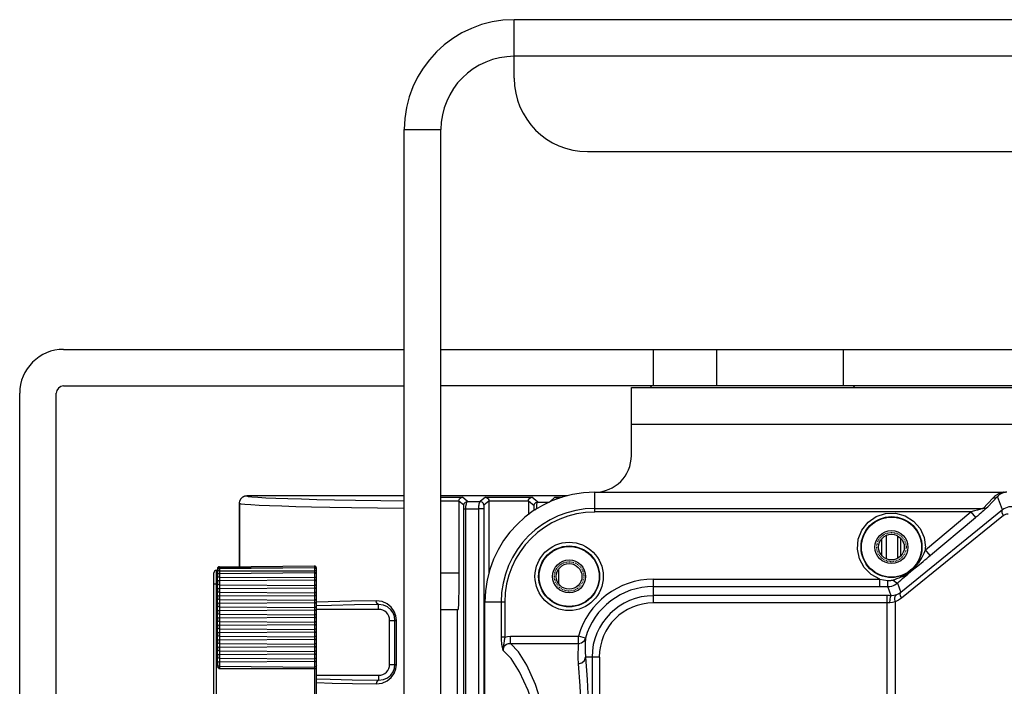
# Model space of a CAD drawing. Header units: millimetres. Extents: x 26456 to 27930, y -18123 to -17119.
# Tile 29 of 96: x 26456 to 26590, y -17296 to -17205. Entities that reach past the tile are written whole.
import ezdxf

# ---------------------------------------------------------------- set-up
doc = ezdxf.new("R2010")
doc.units = ezdxf.units.MM
doc.linetypes.add('HIDDEN', pattern=[0.2, 0.1, -0.1])
for name, color, linetype in [('HG1-Y31201-Y31202SOLIDLINE', 7, 'Continuous'), ('LJ-Y31201-03SOLIDLINE', 7, 'Continuous'), ('LJ-Y31201-04SOLIDLINE', 7, 'Continuous'), ('LJ-Y31201-10SOLIDLINE', 7, 'Continuous'), ('LJ-Y31201-27SOLIDLINE', 7, 'Continuous'), ('LJ-Y31202-13SOLIDLINE', 7, 'Continuous'), ('LJ-Y31202-51-2SOLIDLINE', 7, 'Continuous'), ('Y31201-Y31202-PP-40_22SOLIDLINE', 7, 'Continuous'), ('Y31201-Y31202-PP-40_HIDDEN_LINE', 7, 'Continuous'), ('Y31201-Y31202-PP-77_2SOLIDLINE', 7, 'Continuous')]:
    doc.layers.add(name, color=color, linetype=linetype)

msp = doc.modelspace()

# ---------------------------------------------------------------- linework, layer by layer
at = {"layer": 'HG1-Y31201-Y31202SOLIDLINE', "color": 7}
for p, q in [((26534.42, -17272.3), (26534.42, -17269.6)), ((26534.42, -17269.6), (26590.32, -17269.6)), ((26588.77, -17270.4), (26587.42, -17271.82)), ((26589.41, -17270.19), (26588.06, -17271.61)), ((26590.08, -17272.03), (26589.41, -17270.19)), ((26534.42, -17271.82), (26587.42, -17271.82)), ((26585.74, -17272.3), (26534.42, -17272.3)), ((26590.08, -17272.03), (26576.19, -17283.29)), ((26590.19, -17272.8), (26576.3, -17284.06)), ((26579.57, -17277.48), (26585.74, -17272.3)), ((26586.25, -17272.16), (26585.74, -17272.3)), ((26585.74, -17272.3), (26586.38, -17273.07)), ((26586.66, -17272.04), (26586.25, -17272.16)), ((26586.97, -17271.95), (26586.66, -17272.04)), ((26587.19, -17271.89), (26586.97, -17271.95)), ((26580.21, -17278.25), (26579.57, -17277.48)), ((26578.32, -17279.8), (26578.95, -17279.29)), ((26577.61, -17280.31), (26578.01, -17279.94)), ((26577.65, -17280.35), (26577.98, -17280.08)), ((26577.98, -17280.08), (26578.32, -17279.8)), ((26542.42, -17284.72), (26542.42, -17281.48)), ((26542.42, -17281.48), (26573.34, -17281.48)), ((26573.34, -17282.48), (26573.34, -17281.48)), ((26575.72, -17282.01), (26576.19, -17283.29)), ((26542.42, -17282.48), (26573.34, -17282.48)), ((26573.34, -17282.48), (26574.44, -17282.48)), ((26574.89, -17283.73), (26574.44, -17282.48)), ((26519.42, -17301.24), (26519.42, -17284.6)), ((26522.13, -17284.6), (26519.42, -17284.6)), ((26521.64, -17284.6), (26521.64, -17289.41)), ((26522.13, -17284.6), (26522.13, -17289.41)), ((26574.35, -17394.2), (26574.35, -17283.72)), ((26575.41, -17284.55), (26575.41, -17394.2)), ((26522.13, -17289.41), (26521.64, -17289.41)), ((26522.13, -17289.41), (26522.06, -17289.83)), ((26522.91, -17290.24), (26522.91, -17289.25)), ((26522.91, -17289.25), (26532.19, -17289.25)), ((26522.91, -17290.24), (26532.19, -17290.24)), ((26532.19, -17290.24), (26532.19, -17289.25)), ((26533.16, -17289.52), (26532.19, -17289.25)), ((26533.16, -17289.52), (26533.12, -17290.21)), ((26535.05, -17292.1), (26533.14, -17292.1)), ((26534.05, -17292.1), (26534.05, -17319.8)), ((26535.05, -17292.1), (26535.05, -17330.11))]:
    msp.add_line(p, q, dxfattribs=at)
for points in [[(26590.32, -17269.6), (26590.23, -17269.61), (26590.13, -17269.63), (26590.04, -17269.65), (26589.94, -17269.68), (26589.84, -17269.71), (26589.74, -17269.75), (26589.64, -17269.79), (26589.54, -17269.83), (26589.44, -17269.89), (26589.33, -17269.95), (26589.22, -17270.02), (26589.1, -17270.11), (26588.99, -17270.2), (26588.88, -17270.3), (26588.77, -17270.4)], [(26589.62, -17269.98), (26589.55, -17270.05), (26589.48, -17270.12), (26589.41, -17270.19)], [(26589.98, -17269.76), (26589.91, -17269.79), (26589.84, -17269.83), (26589.77, -17269.87), (26589.7, -17269.93), (26589.62, -17269.98)], [(26590.65, -17269.6), (26590.6, -17269.6), (26590.54, -17269.61), (26590.48, -17269.61), (26590.42, -17269.62), (26590.36, -17269.63), (26590.3, -17269.64), (26590.23, -17269.66), (26590.17, -17269.68), (26590.11, -17269.7), (26590.04, -17269.73), (26589.98, -17269.76)], [(26588.77, -17270.4), (26589, -17270.39), (26589.22, -17270.32), (26589.41, -17270.19)], [(26573.34, -17281.48), (26572.16, -17280.85), (26571.19, -17279.9), (26570.55, -17278.7), (26570.27, -17277.38), (26570.39, -17276.03), (26570.88, -17274.77), (26571.72, -17273.71), (26572.83, -17272.93), (26574.12, -17272.51), (26575.47, -17272.47), (26576.78, -17272.82)], [(26576.78, -17272.82), (26577.93, -17273.54), (26578.82, -17274.55), (26579.39, -17275.78), (26579.58, -17277.1)], [(26588.06, -17271.61), (26588, -17271.67), (26587.92, -17271.74), (26587.84, -17271.82), (26587.73, -17271.91), (26587.61, -17272.02), (26587.47, -17272.14), (26587.3, -17272.29), (26587.11, -17272.45), (26586.89, -17272.64), (26586.65, -17272.85), (26586.38, -17273.07)], [(26587.42, -17271.82), (26587.36, -17271.84), (26587.28, -17271.86), (26587.19, -17271.89)], [(26587.42, -17271.82), (26587.65, -17271.8), (26587.87, -17271.73), (26588.06, -17271.61)], [(26590.19, -17272.8), (26590.05, -17272.48), (26590.01, -17272.21), (26590.08, -17272.03)], [(26591.37, -17271.58), (26591.15, -17271.59), (26590.92, -17271.62), (26590.7, -17271.68), (26590.48, -17271.77), (26590.27, -17271.89), (26590.08, -17272.03)], [(26590.84, -17272.58), (26590.73, -17272.58), (26590.62, -17272.6), (26590.5, -17272.63), (26590.39, -17272.67), (26590.29, -17272.73), (26590.19, -17272.8)], [(26578.95, -17279.29), (26579.23, -17279.06), (26579.49, -17278.85), (26579.74, -17278.64), (26579.98, -17278.44), (26586.38, -17273.07)], [(26578.01, -17279.94), (26578.38, -17279.53), (26578.68, -17279.14), (26578.91, -17278.78), (26579.1, -17278.47), (26579.24, -17278.18), (26579.37, -17277.92), (26579.48, -17277.69), (26579.57, -17277.48)], [(26575.09, -17281.59), (26575.37, -17281.5), (26575.66, -17281.4), (26575.96, -17281.29), (26576.24, -17281.17), (26576.5, -17281.05), (26576.72, -17280.93), (26576.92, -17280.81)], [(26575.72, -17282.01), (26575.97, -17281.8), (26576.21, -17281.59), (26576.44, -17281.39), (26577.14, -17280.79)], [(26576.92, -17280.81), (26577.11, -17280.69), (26577.28, -17280.57), (26577.44, -17280.45), (26577.61, -17280.31)], [(26577.14, -17280.79), (26577.4, -17280.57), (26577.52, -17280.46), (26577.65, -17280.35)], [(26577.65, -17280.35), (26577.64, -17280.34), (26577.63, -17280.33), (26577.61, -17280.31)], [(26573.35, -17281.49), (26573.84, -17281.58), (26574.42, -17281.65)], [(26574.42, -17281.65), (26574.56, -17281.65), (26574.69, -17281.65), (26574.81, -17281.64), (26574.91, -17281.63), (26575, -17281.61), (26575.09, -17281.59)], [(26574.44, -17282.48), (26574.43, -17282.36), (26574.42, -17282.07), (26574.42, -17281.65)], [(26574.44, -17282.48), (26574.71, -17282.46), (26574.97, -17282.41), (26575.19, -17282.33), (26575.39, -17282.24), (26575.56, -17282.13), (26575.72, -17282.01)], [(26575.72, -17282.01), (26575.59, -17281.99), (26575.36, -17281.84), (26575.09, -17281.59)], [(26575.59, -17283.61), (26575.25, -17283.7), (26574.89, -17283.73)], [(26575.41, -17284.55), (26575.36, -17284.13), (26575.42, -17283.8), (26575.59, -17283.61)], [(26576.19, -17283.29), (26575.91, -17283.48), (26575.59, -17283.61)], [(26576.3, -17284.06), (26576.16, -17283.74), (26576.12, -17283.47), (26576.19, -17283.29)], [(26574.89, -17283.73), (26574.62, -17283.72), (26542.42, -17283.72)], [(26574.71, -17284.72), (26574.53, -17284.72), (26542.42, -17284.72)], [(26574.71, -17284.72), (26574.74, -17284.23), (26574.8, -17283.87), (26574.89, -17283.73)], [(26575.41, -17284.55), (26575.07, -17284.68), (26574.71, -17284.72)], [(26576.3, -17284.06), (26575.88, -17284.34), (26575.41, -17284.55)], [(26521.64, -17289.41), (26521.65, -17289.68), (26521.66, -17289.93), (26521.68, -17290.14), (26521.7, -17290.33), (26521.72, -17290.49), (26521.75, -17290.64), (26521.78, -17290.78), (26521.81, -17290.9), (26521.84, -17291.01), (26521.88, -17291.11), (26521.91, -17291.2)], [(26521.91, -17291.2), (26521.91, -17291.07), (26521.94, -17290.93), (26521.99, -17290.78), (26522.08, -17290.62), (26522.21, -17290.48), (26522.39, -17290.35), (26522.63, -17290.26), (26522.91, -17290.24)], [(26522.06, -17289.83), (26522.03, -17290), (26522, -17290.17), (26521.95, -17290.49)], [(26522.13, -17289.41), (26522.49, -17289.29), (26522.91, -17289.25)], [(26531.05, -17324.55), (26530.64, -17318.57), (26530.07, -17313.11), (26529.35, -17308.01), (26528.46, -17303.35), (26527.44, -17299.25), (26526.32, -17295.85), (26525.16, -17293.22), (26524, -17291.37), (26522.91, -17290.24)], [(26532.19, -17290.24), (26532.17, -17290.56), (26532.14, -17290.98), (26532.11, -17291.52), (26532.1, -17292.19), (26532.15, -17293.02)], [(26532.19, -17290.24), (26532.61, -17290.15), (26532.96, -17289.89), (26533.16, -17289.52)], [(26533.12, -17290.21), (26533.1, -17290.71), (26533.1, -17291.33), (26533.14, -17292.1)], [(26521.95, -17290.49), (26521.92, -17290.66), (26521.9, -17290.83), (26521.9, -17291.01), (26521.91, -17291.2)], [(26530.07, -17324.77), (26529.66, -17318.92), (26529.09, -17313.56), (26528.36, -17308.57), (26527.48, -17304), (26526.45, -17299.99), (26525.33, -17296.66), (26524.16, -17294.1), (26523, -17292.3), (26521.91, -17291.2)], [(26532.15, -17293.02), (26532.64, -17292.89), (26533.01, -17292.56), (26533.14, -17292.1)], [(26532.15, -17293.02), (26532.36, -17296.04), (26532.55, -17299.93), (26532.72, -17304.54), (26532.86, -17309.66), (26532.97, -17314.97), (26533.05, -17320.12)], [(26533.14, -17292.1), (26533.36, -17295.18), (26533.55, -17299.16), (26533.72, -17303.87), (26533.86, -17309.11), (26533.97, -17314.54), (26534.05, -17319.8)]]:
    msp.add_lwpolyline(points, dxfattribs=at)
for centre, radius in [((26574.92, -17277.1), 4.16), ((26574.92, -17277.1), 4.1), ((26574.92, -17277.1), 2.25), ((26530.92, -17281.1), 4.66), ((26530.92, -17281.1), 4.16), ((26530.92, -17281.1), 4.1), ((26530.92, -17281.1), 2.25)]:
    msp.add_circle(centre, radius, dxfattribs=at)
for centre, radius, start, end in [((26534.42, -17284.6), 15, 90, 180), ((26534.42, -17284.6), 12.78, 90, 180), ((26534.42, -17284.6), 12.29, 90, 180), ((26574.92, -17277.1), 4.66, 355.2765, 0), ((26542.42, -17292.1), 10.62, 90, 164.4459), ((26542.42, -17292.1), 9.62, 90, 164.4459), ((26542.42, -17292.1), 8.37, 90, 180), ((26542.42, -17292.1), 7.38, 90, 180)]:
    msp.add_arc(centre, radius, start, end, dxfattribs=at)
at = {"layer": 'LJ-Y31201-03SOLIDLINE', "color": 7}
for p, q in [((26508.42, -17270.1), (26486.92, -17270.1)), ((26530.69, -17270.1), (26513.42, -17270.1)), ((26485.92, -17279.75), (26485.92, -17271.1))]:
    msp.add_line(p, q, dxfattribs=at)
msp.add_lwpolyline([(26486.92, -17270.1), (26486.61, -17270.15), (26486.33, -17270.29), (26486.11, -17270.51), (26485.97, -17270.79), (26485.97, -17270.79)], dxfattribs=at)
at = {"layer": 'LJ-Y31201-04SOLIDLINE', "color": 7}
for p, q in [((26508.42, -17270.1), (26486.92, -17270.1)), ((26530.69, -17270.1), (26513.42, -17270.1)), ((26485.92, -17271.1), (26485.97, -17270.79)), ((26485.92, -17271.1), (26485.92, -17279.75)), ((26513.42, -17270.3), (26516.35, -17270.3)), ((26513.42, -17270.8), (26515.86, -17270.8)), ((26515.86, -17270.81), (26515.86, -17280.6)), ((26516.54, -17271.38), (26515.86, -17270.81)), ((26517.04, -17270.88), (26516.35, -17270.3)), ((26517.04, -17270.88), (26518.78, -17270.89)), ((26519.49, -17270.3), (26518.78, -17270.89)), ((26519.98, -17270.81), (26519.28, -17271.39)), ((26519.49, -17270.3), (26525.85, -17270.3)), ((26519.98, -17270.8), (26519.98, -17280.6)), ((26519.98, -17270.8), (26525.36, -17270.8)), ((26525.36, -17270.81), (26525.36, -17272.69)), ((26526.13, -17271.45), (26525.36, -17270.81)), ((26526.63, -17270.95), (26525.85, -17270.3)), ((26526.63, -17270.95), (26528.2, -17270.96)), ((26528.99, -17270.3), (26528.22, -17270.94)), ((26528.99, -17270.3), (26529.95, -17270.3)), ((26516.56, -17299.71), (26516.56, -17271.88)), ((26516.56, -17271.88), (26516.82, -17271.88)), ((26516.82, -17299.6), (26516.82, -17271.88)), ((26516.82, -17271.88), (26518.55, -17271.89)), ((26518.55, -17271.89), (26518.55, -17299.6)), ((26519.27, -17271.89), (26518.55, -17271.89)), ((26526.15, -17272.11), (26526.15, -17271.95)), ((26526.15, -17271.95), (26526.36, -17271.95)), ((26574.18, -17275.53), (26574.18, -17278.66)), ((26575.75, -17275.57), (26575.75, -17278.63)), ((26573.58, -17275.97), (26573.58, -17278.22)), ((26576.14, -17275.87), (26576.14, -17278.33)), ((26513.42, -17280.6), (26515.86, -17280.6)), ((26529.48, -17280.14), (26529.48, -17282.05)), ((26504.92, -17285.6), (26504.92, -17284.93)), ((26504.92, -17285.6), (26496.42, -17285.6)), ((26513.42, -17285.6), (26515.76, -17285.6)), ((26515.67, -17306.35), (26515.67, -17285.6)), ((26506.42, -17293.1), (26506.42, -17287.1)), ((26506.42, -17287.1), (26507.34, -17287.1)), ((26507.14, -17293.1), (26507.14, -17287.1)), ((26507.34, -17293.1), (26507.34, -17287.1)), ((26506.42, -17293.1), (26507.34, -17293.1)), ((26496.42, -17294.6), (26504.92, -17294.6)), ((26504.92, -17294.6), (26504.92, -17295.27))]:
    msp.add_line(p, q, dxfattribs=at)
for points in [[(26485.97, -17270.79), (26486.11, -17270.51), (26486.33, -17270.29), (26486.61, -17270.15), (26486.92, -17270.1)], [(26486.92, -17270.1), (26487.11, -17270.17), (26487.62, -17270.23), (26488.42, -17270.29), (26489.5, -17270.35), (26490.88, -17270.41), (26492.51, -17270.47), (26494.37, -17270.52), (26496.47, -17270.58), (26498.88, -17270.63), (26501.75, -17270.68), (26505.21, -17270.74), (26508.42, -17270.78)], [(26485.92, -17271.1), (26486.12, -17271.17), (26486.64, -17271.23), (26487.47, -17271.29), (26488.59, -17271.36), (26490.01, -17271.41), (26491.69, -17271.47), (26493.6, -17271.53), (26495.76, -17271.58), (26498.25, -17271.63), (26501.2, -17271.68), (26504.78, -17271.74), (26508.42, -17271.79)], [(26515.86, -17270.81), (26515.89, -17270.64), (26515.96, -17270.51), (26516.06, -17270.4), (26516.2, -17270.33), (26516.35, -17270.3)], [(26516.54, -17271.38), (26516.61, -17271.13), (26516.79, -17270.94), (26517.04, -17270.88)], [(26516.56, -17271.88), (26516.56, -17271.69), (26516.55, -17271.53), (26516.55, -17271.42), (26516.54, -17271.38)], [(26516.82, -17271.88), (26516.84, -17271.51), (26516.89, -17271.18), (26516.96, -17270.96), (26517.04, -17270.88)], [(26518.78, -17270.89), (26518.75, -17270.9), (26518.72, -17270.93), (26518.69, -17270.97), (26518.67, -17271.03), (26518.64, -17271.12), (26518.61, -17271.22), (26518.59, -17271.36), (26518.57, -17271.52), (26518.55, -17271.7), (26518.55, -17271.89)], [(26519.28, -17271.39), (26519.21, -17271.14), (26519.03, -17270.96), (26518.78, -17270.89)], [(26519.28, -17271.39), (26519.28, -17271.4), (26519.28, -17271.41), (26519.28, -17271.43), (26519.28, -17271.46), (26519.27, -17271.51), (26519.27, -17271.56), (26519.27, -17271.63), (26519.27, -17271.71), (26519.27, -17271.8), (26519.27, -17300.73)], [(26519.49, -17270.3), (26519.65, -17270.33), (26519.78, -17270.4), (26519.89, -17270.51), (26519.96, -17270.64), (26519.98, -17270.81)], [(26525.36, -17270.81), (26525.39, -17270.64), (26525.46, -17270.51), (26525.56, -17270.4), (26525.7, -17270.33), (26525.85, -17270.3)], [(26526.13, -17271.45), (26526.2, -17271.2), (26526.38, -17271.02), (26526.63, -17270.95)], [(26526.15, -17271.95), (26526.14, -17271.77), (26526.14, -17271.6), (26526.14, -17271.49), (26526.13, -17271.45)], [(26526.48, -17271.89), (26526.49, -17271.58), (26526.52, -17271.26), (26526.57, -17271.03), (26526.63, -17270.95)], [(26528.99, -17270.3), (26529.15, -17270.33), (26529.28, -17270.4), (26529.39, -17270.51), (26529.39, -17270.51)], [(26515.86, -17280.6), (26515.86, -17281.89), (26515.85, -17283.1), (26515.83, -17284.13), (26515.81, -17284.93), (26515.78, -17285.43), (26515.76, -17285.6)], [(26504.6, -17284.43), (26501.23, -17284.49), (26498.01, -17284.56), (26496.42, -17284.6)], [(26504.92, -17284.93), (26501.63, -17284.99), (26498.48, -17285.06), (26496.42, -17285.12)], [(26507.34, -17287.1), (26507.26, -17286.48), (26507.03, -17285.87), (26506.64, -17285.31), (26506.1, -17284.85), (26505.41, -17284.54), (26504.6, -17284.43)], [(26504.92, -17284.93), (26504.76, -17284.86), (26504.64, -17284.68), (26504.6, -17284.43)], [(26507.14, -17287.1), (26507.08, -17286.59), (26506.89, -17286.09), (26506.58, -17285.64), (26506.13, -17285.26), (26505.57, -17285.01), (26504.92, -17284.93)], [(26504.6, -17295.77), (26505.41, -17295.66), (26506.1, -17295.35), (26506.64, -17294.89), (26507.04, -17294.33), (26507.26, -17293.72), (26507.34, -17293.1)], [(26504.92, -17295.27), (26505.57, -17295.18), (26506.13, -17294.93), (26506.58, -17294.56), (26506.89, -17294.1), (26507.08, -17293.6), (26507.14, -17293.1)], [(26496.42, -17295.08), (26498.28, -17295.13), (26501.32, -17295.2), (26504.92, -17295.27)], [(26496.42, -17295.59), (26498.58, -17295.65), (26501.36, -17295.71), (26504.6, -17295.77)], [(26504.92, -17295.27), (26504.76, -17295.34), (26504.64, -17295.52), (26504.6, -17295.77)]]:
    msp.add_lwpolyline(points, dxfattribs=at)
for centre, start, end in [((26504.92, -17287.1), 0, 90), ((26504.92, -17293.1), 270, 0)]:
    msp.add_arc(centre, 1.5, start, end, dxfattribs=at)
at = {"layer": 'LJ-Y31201-10SOLIDLINE', "color": 7}
for p, q in [((26542.17, -17255.1), (26541.97, -17255.3)), ((26569.67, -17255.1), (26569.87, -17255.3))]:
    msp.add_line(p, q, dxfattribs=at)
at = {"layer": 'LJ-Y31201-27SOLIDLINE', "color": 7}
for p, q in [((26461.92, -17250.1), (26508.42, -17250.1)), ((26513.42, -17250.1), (26655.92, -17250.1)), ((26542.39, -17250.1), (26542.39, -17255.1)), ((26551.05, -17250.1), (26551.05, -17255.1)), ((26568.37, -17255.1), (26568.37, -17250.1)), ((26461.92, -17255.1), (26508.42, -17255.1)), ((26655.92, -17255.1), (26513.42, -17255.1)), ((26455.92, -17444.1), (26455.92, -17256.1)), ((26460.92, -17444.1), (26460.92, -17256.1))]:
    msp.add_line(p, q, dxfattribs=at)
for radius in [6, 1]:
    msp.add_arc((26461.92, -17256.1), radius, 90, 180, dxfattribs=at)
at = {"layer": 'LJ-Y31202-13SOLIDLINE', "color": 255}
for p, q in [((26539.42, -17264.6), (26539.42, -17255.3)), ((26539.42, -17255.3), (26772.42, -17255.3)), ((26539.42, -17260.3), (26772.42, -17260.3))]:
    msp.add_line(p, q, dxfattribs=at)
msp.add_arc((26534.42, -17264.6), 5, 270, 0, dxfattribs=at)
at = {"layer": 'LJ-Y31202-51-2SOLIDLINE', "color": 7}
for p, q in [((26482.42, -17342.07), (26482.42, -17280.62)), ((26482.77, -17342.42), (26482.77, -17280.27)), ((26482.82, -17280.27), (26482.77, -17280.27)), ((26482.82, -17280.28), (26482.82, -17280.27)), ((26482.82, -17280.59), (26482.82, -17280.42)), ((26482.91, -17280.22), (26482.89, -17280.25)), ((26482.91, -17280.36), (26482.89, -17280.39)), ((26482.92, -17280.18), (26482.91, -17280.22)), ((26482.92, -17280.33), (26482.91, -17280.36)), ((26482.92, -17280.03), (26482.92, -17280.18)), ((26482.92, -17280.19), (26482.92, -17280.18)), ((26482.92, -17280.27), (26482.92, -17280.51)), ((26482.94, -17280.86), (26482.92, -17280.94)), ((26482.92, -17280.92), (26482.92, -17280.89)), ((26482.92, -17280.92), (26482.92, -17281.24)), ((26483.18, -17279.93), (26483.1, -17279.94)), ((26483.18, -17279.77), (26496.16, -17279.66)), ((26483.18, -17279.77), (26483.18, -17293.72)), ((26483.18, -17279.93), (26496.16, -17279.87)), ((26483.18, -17280.01), (26496.16, -17279.89)), ((26483.18, -17280.35), (26496.16, -17280.33)), ((26483.18, -17280.68), (26496.16, -17280.57)), ((26496.16, -17279.66), (26496.16, -17310.94)), ((26496.24, -17279.87), (26496.16, -17279.87)), ((26496.42, -17307.45), (26496.42, -17279.92)), ((26482.92, -17282.16), (26482.42, -17282.16)), ((26482.82, -17281.28), (26482.82, -17280.98)), ((26482.82, -17282.26), (26482.82, -17281.84)), ((26482.92, -17282.26), (26482.82, -17282.26)), ((26482.94, -17281.14), (26482.92, -17281.11)), ((26482.92, -17281.82), (26482.92, -17282.26)), ((26482.94, -17281.83), (26482.92, -17281.9)), ((26482.97, -17281.17), (26482.94, -17281.14)), ((26483.18, -17281.21), (26496.16, -17281.25)), ((26483.18, -17281.67), (26496.16, -17281.57)), ((26483.18, -17282.25), (26496.16, -17282.33)), ((26482.82, -17283.27), (26482.82, -17282.74)), ((26482.92, -17282.74), (26482.82, -17282.74)), ((26482.83, -17283.49), (26482.82, -17283.27)), ((26482.92, -17283.27), (26482.82, -17283.27)), ((26482.92, -17282.74), (26482.92, -17283.27)), ((26482.92, -17283.49), (26482.92, -17283.27)), ((26482.92, -17283.74), (26482.92, -17283.49)), ((26483.18, -17282.75), (26496.16, -17282.67)), ((26483.18, -17283.26), (26496.16, -17283.33)), ((26482.82, -17284.27), (26482.82, -17283.74)), ((26482.92, -17283.74), (26482.82, -17283.74)), ((26482.83, -17284.49), (26482.82, -17284.27)), ((26482.92, -17284.27), (26482.82, -17284.27)), ((26482.82, -17285.27), (26482.82, -17284.74)), ((26482.92, -17284.74), (26482.82, -17284.74)), ((26482.92, -17283.74), (26482.92, -17284.27)), ((26482.92, -17284.49), (26482.92, -17284.27)), ((26482.92, -17284.74), (26482.92, -17284.49)), ((26482.92, -17284.74), (26482.92, -17285.27)), ((26483.18, -17283.75), (26496.16, -17283.68)), ((26483.18, -17284.26), (26496.16, -17284.33)), ((26483.18, -17284.75), (26496.16, -17284.68)), ((26482.83, -17285.49), (26482.82, -17285.27)), ((26482.92, -17285.27), (26482.82, -17285.27)), ((26482.82, -17286.27), (26482.82, -17285.74)), ((26482.92, -17285.74), (26482.82, -17285.74)), ((26482.83, -17286.49), (26482.82, -17286.27)), ((26482.92, -17286.27), (26482.82, -17286.27)), ((26482.92, -17285.49), (26482.92, -17285.27)), ((26482.92, -17285.74), (26482.92, -17285.49)), ((26482.92, -17285.74), (26482.92, -17286.27)), ((26482.92, -17286.49), (26482.92, -17286.27)), ((26483.18, -17285.26), (26496.16, -17285.33)), ((26483.18, -17285.75), (26496.16, -17285.68)), ((26483.18, -17286.26), (26496.16, -17286.33)), ((26482.82, -17287.27), (26482.82, -17286.74)), ((26482.92, -17286.74), (26482.82, -17286.74)), ((26482.83, -17287.49), (26482.82, -17287.27)), ((26482.92, -17287.27), (26482.82, -17287.27)), ((26482.92, -17286.74), (26482.92, -17286.49)), ((26482.92, -17286.74), (26482.92, -17287.27)), ((26482.92, -17287.49), (26482.92, -17287.27)), ((26482.92, -17287.74), (26482.92, -17287.49)), ((26483.18, -17286.75), (26496.16, -17286.68)), ((26483.18, -17287.26), (26496.16, -17287.33)), ((26482.82, -17288.27), (26482.82, -17287.74)), ((26482.92, -17287.74), (26482.82, -17287.74)), ((26482.83, -17288.49), (26482.82, -17288.27)), ((26482.92, -17288.27), (26482.82, -17288.27)), ((26482.82, -17289.27), (26482.82, -17288.74)), ((26482.92, -17288.74), (26482.82, -17288.74)), ((26482.92, -17287.74), (26482.92, -17288.27)), ((26482.92, -17288.49), (26482.92, -17288.27)), ((26482.92, -17288.74), (26482.92, -17288.49)), ((26482.92, -17288.74), (26482.92, -17289.27)), ((26483.18, -17287.75), (26496.16, -17287.68)), ((26483.18, -17288.26), (26496.16, -17288.33)), ((26483.18, -17288.75), (26496.16, -17288.68)), ((26482.83, -17289.49), (26482.82, -17289.27)), ((26482.92, -17289.27), (26482.82, -17289.27)), ((26482.82, -17290.27), (26482.82, -17289.74)), ((26482.92, -17289.74), (26482.82, -17289.74)), ((26482.83, -17290.49), (26482.82, -17290.27)), ((26482.92, -17290.27), (26482.82, -17290.27)), ((26482.92, -17289.49), (26482.92, -17289.27)), ((26482.92, -17289.74), (26482.92, -17289.49)), ((26482.92, -17289.74), (26482.92, -17290.27)), ((26482.92, -17290.49), (26482.92, -17290.27)), ((26483.18, -17289.26), (26496.16, -17289.33)), ((26483.18, -17289.75), (26496.16, -17289.68)), ((26483.18, -17290.26), (26496.16, -17290.33)), ((26482.82, -17291.27), (26482.82, -17290.74)), ((26482.92, -17290.74), (26482.82, -17290.74)), ((26482.83, -17291.49), (26482.82, -17291.27)), ((26482.92, -17291.27), (26482.82, -17291.27)), ((26482.92, -17290.74), (26482.92, -17290.49)), ((26482.92, -17290.74), (26482.92, -17291.27)), ((26482.92, -17291.49), (26482.92, -17291.27)), ((26482.92, -17291.74), (26482.92, -17291.49)), ((26483.18, -17290.75), (26496.16, -17290.68)), ((26483.18, -17291.26), (26496.16, -17291.33)), ((26483.18, -17291.75), (26496.16, -17291.68)), ((26482.82, -17292.27), (26482.82, -17291.74)), ((26482.92, -17291.74), (26482.82, -17291.74)), ((26482.83, -17292.49), (26482.82, -17292.27)), ((26482.92, -17292.27), (26482.82, -17292.27)), ((26482.82, -17293.15), (26482.82, -17292.74)), ((26482.92, -17292.74), (26482.82, -17292.74)), ((26482.92, -17291.74), (26482.92, -17292.27)), ((26482.92, -17292.49), (26482.92, -17292.27)), ((26482.92, -17292.74), (26482.92, -17292.49)), ((26482.92, -17292.74), (26482.92, -17293.15)), ((26483.18, -17292.26), (26496.16, -17292.33)), ((26483.18, -17292.75), (26496.16, -17292.68)), ((26482.92, -17293.15), (26482.82, -17293.15)), ((26483.18, -17293.36), (26496.16, -17293.47)), ((26496.42, -17293.72), (26483.18, -17293.72))]:
    msp.add_line(p, q, dxfattribs=at)
for points in [[(26482.89, -17280.25), (26482.86, -17280.27), (26482.82, -17280.28)], [(26482.82, -17280.42), (26482.83, -17280.39), (26482.83, -17280.36), (26482.84, -17280.34), (26482.84, -17280.32), (26482.84, -17280.31), (26482.83, -17280.3), (26482.83, -17280.29), (26482.82, -17280.29), (26482.82, -17280.28)], [(26482.89, -17280.39), (26482.86, -17280.41), (26482.82, -17280.42)], [(26482.92, -17280.51), (26482.91, -17280.54), (26482.89, -17280.56), (26482.86, -17280.58), (26482.82, -17280.59)], [(26482.82, -17280.98), (26482.82, -17280.95), (26482.83, -17280.91), (26482.83, -17280.87), (26482.84, -17280.83), (26482.84, -17280.79), (26482.84, -17280.74), (26482.83, -17280.7), (26482.83, -17280.67), (26482.83, -17280.64), (26482.82, -17280.61), (26482.82, -17280.59)], [(26482.92, -17280.92), (26482.91, -17280.95), (26482.89, -17280.97)], [(26482.97, -17280), (26482.94, -17280.04), (26482.92, -17280.08)], [(26482.93, -17280.22), (26482.93, -17280.2), (26482.92, -17280.19)], [(26482.97, -17280.36), (26482.94, -17280.37), (26482.92, -17280.38)], [(26482.92, -17280.56), (26482.92, -17280.53), (26482.92, -17280.51)], [(26482.92, -17280.89), (26482.93, -17280.86), (26482.93, -17280.82), (26482.93, -17280.78), (26482.93, -17280.73), (26482.93, -17280.69), (26482.93, -17280.64), (26482.92, -17280.56)], [(26483.18, -17280.68), (26483.1, -17280.69), (26483.03, -17280.73), (26482.97, -17280.79), (26482.94, -17280.86)], [(26483.1, -17279.94), (26483.03, -17279.96), (26482.97, -17280)], [(26483.18, -17280.35), (26483.1, -17280.35), (26483.03, -17280.35), (26482.97, -17280.36)], [(26496.42, -17280.36), (26496.41, -17280.36), (26496.37, -17280.35), (26496.31, -17280.34), (26496.24, -17280.34), (26496.16, -17280.33)], [(26496.42, -17280.83), (26496.41, -17280.75), (26496.37, -17280.67), (26496.31, -17280.61), (26496.24, -17280.58), (26496.16, -17280.57)], [(26496.37, -17279.93), (26496.31, -17279.9), (26496.24, -17279.87)], [(26496.42, -17280.02), (26496.41, -17279.97), (26496.37, -17279.93)], [(26482.89, -17280.97), (26482.86, -17280.98), (26482.82, -17280.98)], [(26482.92, -17281.24), (26482.91, -17281.25), (26482.89, -17281.27), (26482.86, -17281.28), (26482.82, -17281.28)], [(26482.83, -17281.45), (26482.83, -17281.36), (26482.82, -17281.32), (26482.82, -17281.28)], [(26482.82, -17281.84), (26482.82, -17281.79), (26482.83, -17281.74), (26482.83, -17281.69), (26482.84, -17281.63), (26482.84, -17281.57), (26482.84, -17281.51), (26482.83, -17281.45)], [(26482.92, -17281.82), (26482.91, -17281.83), (26482.89, -17281.83), (26482.86, -17281.83), (26482.82, -17281.84)], [(26482.82, -17282.74), (26482.83, -17282.52), (26482.83, -17282.39), (26482.82, -17282.26)], [(26482.92, -17281.31), (26482.92, -17281.27), (26482.92, -17281.24)], [(26482.92, -17281.82), (26482.92, -17281.78), (26482.93, -17281.73), (26482.93, -17281.67), (26482.93, -17281.61), (26482.93, -17281.55), (26482.93, -17281.48), (26482.93, -17281.42), (26482.92, -17281.31)], [(26483.18, -17282.25), (26483.1, -17282.25), (26483.03, -17282.22), (26482.97, -17282.18), (26482.94, -17282.14), (26482.92, -17282.08)], [(26482.92, -17282.74), (26482.92, -17282.52), (26482.92, -17282.39), (26482.92, -17282.26)], [(26483.18, -17281.67), (26483.1, -17281.68), (26483.03, -17281.72), (26482.97, -17281.76), (26482.94, -17281.83)], [(26483.18, -17281.21), (26483.1, -17281.2), (26483.03, -17281.19), (26482.97, -17281.17)], [(26496.42, -17281.15), (26496.41, -17281.18), (26496.37, -17281.21), (26496.31, -17281.23), (26496.24, -17281.25), (26496.16, -17281.25)], [(26496.42, -17281.8), (26496.41, -17281.73), (26496.37, -17281.67), (26496.31, -17281.62), (26496.24, -17281.58), (26496.16, -17281.57)], [(26496.42, -17282.16), (26496.41, -17282.21), (26496.37, -17282.26), (26496.31, -17282.3), (26496.24, -17282.32), (26496.16, -17282.33)], [(26482.82, -17283.74), (26482.82, -17283.61), (26482.83, -17283.49)], [(26483.18, -17282.75), (26483.1, -17282.76), (26483.03, -17282.78), (26482.97, -17282.82), (26482.94, -17282.87), (26482.92, -17282.92)], [(26483.18, -17283.26), (26483.1, -17283.25), (26483.03, -17283.22), (26482.97, -17283.19), (26482.94, -17283.14), (26482.92, -17283.09)], [(26496.42, -17282.85), (26496.41, -17282.79), (26496.37, -17282.74), (26496.31, -17282.71), (26496.24, -17282.68), (26496.16, -17282.67)], [(26496.42, -17283.16), (26496.41, -17283.21), (26496.37, -17283.26), (26496.31, -17283.3), (26496.24, -17283.32), (26496.16, -17283.33)], [(26482.82, -17284.74), (26482.82, -17284.61), (26482.83, -17284.49)], [(26483.18, -17283.75), (26483.1, -17283.76), (26483.03, -17283.78), (26482.97, -17283.82), (26482.94, -17283.87), (26482.92, -17283.92)], [(26483.18, -17284.26), (26483.1, -17284.25), (26483.03, -17284.22), (26482.97, -17284.19), (26482.94, -17284.14), (26482.92, -17284.09)], [(26483.18, -17284.75), (26483.1, -17284.76), (26483.03, -17284.78), (26482.97, -17284.82), (26482.94, -17284.87), (26482.92, -17284.92)], [(26496.42, -17283.85), (26496.41, -17283.79), (26496.37, -17283.75), (26496.31, -17283.71), (26496.24, -17283.68), (26496.16, -17283.68)], [(26496.42, -17284.16), (26496.41, -17284.21), (26496.37, -17284.26), (26496.31, -17284.3), (26496.24, -17284.32), (26496.16, -17284.33)], [(26496.42, -17284.85), (26496.41, -17284.79), (26496.37, -17284.75), (26496.31, -17284.71), (26496.24, -17284.68), (26496.16, -17284.68)], [(26482.82, -17285.74), (26482.82, -17285.61), (26482.83, -17285.49)], [(26483.18, -17285.26), (26483.1, -17285.25), (26483.03, -17285.22), (26482.97, -17285.19), (26482.94, -17285.14), (26482.92, -17285.09)], [(26483.18, -17285.75), (26483.1, -17285.76), (26483.03, -17285.78), (26482.97, -17285.82), (26482.94, -17285.87), (26482.92, -17285.92)], [(26483.18, -17286.26), (26483.1, -17286.25), (26483.03, -17286.22), (26482.97, -17286.19), (26482.94, -17286.14), (26482.92, -17286.09)], [(26496.42, -17285.16), (26496.41, -17285.21), (26496.37, -17285.26), (26496.31, -17285.3), (26496.24, -17285.32), (26496.16, -17285.33)], [(26496.42, -17285.85), (26496.41, -17285.79), (26496.37, -17285.75), (26496.31, -17285.71), (26496.24, -17285.68), (26496.16, -17285.68)], [(26496.42, -17286.16), (26496.41, -17286.21), (26496.37, -17286.26), (26496.31, -17286.3), (26496.24, -17286.32), (26496.16, -17286.33)], [(26482.82, -17286.74), (26482.82, -17286.61), (26482.83, -17286.49)], [(26482.82, -17287.74), (26482.82, -17287.61), (26482.83, -17287.49)], [(26483.18, -17286.75), (26483.1, -17286.76), (26483.03, -17286.78), (26482.97, -17286.82), (26482.94, -17286.87), (26482.92, -17286.92)], [(26483.18, -17287.26), (26483.1, -17287.25), (26483.03, -17287.22), (26482.97, -17287.19), (26482.94, -17287.14), (26482.92, -17287.09)], [(26496.42, -17286.85), (26496.41, -17286.79), (26496.37, -17286.75), (26496.31, -17286.71), (26496.24, -17286.68), (26496.16, -17286.68)], [(26496.42, -17287.16), (26496.41, -17287.21), (26496.37, -17287.26), (26496.31, -17287.3), (26496.24, -17287.32), (26496.16, -17287.33)], [(26482.82, -17288.74), (26482.82, -17288.61), (26482.83, -17288.49)], [(26483.18, -17287.75), (26483.1, -17287.76), (26483.03, -17287.78), (26482.97, -17287.82), (26482.94, -17287.87), (26482.92, -17287.92)], [(26483.18, -17288.26), (26483.1, -17288.25), (26483.03, -17288.22), (26482.97, -17288.19), (26482.94, -17288.14), (26482.92, -17288.09)], [(26483.18, -17288.75), (26483.1, -17288.76), (26483.03, -17288.78), (26482.97, -17288.82), (26482.94, -17288.87), (26482.92, -17288.92)], [(26496.42, -17287.85), (26496.41, -17287.79), (26496.37, -17287.75), (26496.31, -17287.71), (26496.24, -17287.68), (26496.16, -17287.68)], [(26496.42, -17288.16), (26496.41, -17288.21), (26496.37, -17288.26), (26496.31, -17288.3), (26496.24, -17288.32), (26496.16, -17288.33)], [(26496.42, -17288.85), (26496.41, -17288.79), (26496.37, -17288.75), (26496.31, -17288.71), (26496.24, -17288.68), (26496.16, -17288.68)], [(26482.82, -17289.74), (26482.82, -17289.61), (26482.83, -17289.49)], [(26483.18, -17289.26), (26483.1, -17289.25), (26483.03, -17289.22), (26482.97, -17289.19), (26482.94, -17289.14), (26482.92, -17289.09)], [(26483.18, -17289.75), (26483.1, -17289.76), (26483.03, -17289.78), (26482.97, -17289.82), (26482.94, -17289.87), (26482.92, -17289.92)], [(26483.18, -17290.26), (26483.1, -17290.25), (26483.03, -17290.22), (26482.97, -17290.19), (26482.94, -17290.14), (26482.92, -17290.09)], [(26496.42, -17289.16), (26496.41, -17289.21), (26496.37, -17289.26), (26496.31, -17289.3), (26496.24, -17289.32), (26496.16, -17289.33)], [(26496.42, -17289.85), (26496.41, -17289.79), (26496.37, -17289.75), (26496.31, -17289.71), (26496.24, -17289.68), (26496.16, -17289.68)], [(26496.42, -17290.16), (26496.41, -17290.21), (26496.37, -17290.26), (26496.31, -17290.3), (26496.24, -17290.32), (26496.16, -17290.33)], [(26482.82, -17290.74), (26482.82, -17290.61), (26482.83, -17290.49)], [(26482.82, -17291.74), (26482.82, -17291.61), (26482.83, -17291.49)], [(26483.18, -17290.75), (26483.1, -17290.76), (26483.03, -17290.78), (26482.97, -17290.82), (26482.94, -17290.87), (26482.92, -17290.92)], [(26483.18, -17291.26), (26483.1, -17291.25), (26483.03, -17291.22), (26482.97, -17291.19), (26482.94, -17291.14), (26482.92, -17291.09)], [(26496.42, -17290.85), (26496.41, -17290.79), (26496.37, -17290.75), (26496.31, -17290.71), (26496.24, -17290.68), (26496.16, -17290.68)], [(26496.42, -17291.16), (26496.41, -17291.21), (26496.37, -17291.26), (26496.31, -17291.3), (26496.24, -17291.32), (26496.16, -17291.33)], [(26496.42, -17291.85), (26496.41, -17291.79), (26496.37, -17291.75), (26496.31, -17291.71), (26496.24, -17291.68), (26496.16, -17291.68)], [(26482.82, -17292.74), (26482.82, -17292.61), (26482.83, -17292.49)], [(26483.18, -17291.75), (26483.1, -17291.76), (26483.03, -17291.78), (26482.97, -17291.82), (26482.94, -17291.87), (26482.92, -17291.92)], [(26483.18, -17292.26), (26483.1, -17292.25), (26483.03, -17292.22), (26482.97, -17292.19), (26482.94, -17292.14), (26482.92, -17292.09)], [(26483.18, -17292.75), (26483.1, -17292.76), (26483.03, -17292.78), (26482.97, -17292.82), (26482.94, -17292.87), (26482.92, -17292.92)], [(26496.42, -17292.16), (26496.41, -17292.21), (26496.37, -17292.26), (26496.31, -17292.3), (26496.24, -17292.32), (26496.16, -17292.33)], [(26496.42, -17292.85), (26496.41, -17292.79), (26496.37, -17292.75), (26496.31, -17292.71), (26496.24, -17292.68), (26496.16, -17292.68)], [(26483.18, -17293.72), (26483.1, -17293.64), (26483.02, -17293.57), (26482.96, -17293.5), (26482.91, -17293.42), (26482.87, -17293.35), (26482.84, -17293.28), (26482.83, -17293.21), (26482.82, -17293.15)], [(26483.18, -17293.36), (26483.1, -17293.35), (26483.03, -17293.32), (26482.97, -17293.26), (26482.94, -17293.2), (26482.92, -17293.12)], [(26483.18, -17293.72), (26483.07, -17293.53), (26483.02, -17293.45), (26482.98, -17293.38), (26482.95, -17293.31), (26482.94, -17293.25), (26482.93, -17293.2), (26482.92, -17293.15)], [(26496.42, -17293.23), (26496.41, -17293.3), (26496.37, -17293.37), (26496.31, -17293.42), (26496.24, -17293.46), (26496.16, -17293.47)]]:
    msp.add_lwpolyline(points, dxfattribs=at)
for centre, radius, start, end in [((26482.77, -17280.62), 0.35, 90.5, 180), ((26482.82, -17280.17), 0.1, 270.5, 0), ((26483.18, -17280.03), 0.26, 90.5, 180), ((26483.18, -17280.27), 0.26, 90.5, 180), ((26496.16, -17279.92), 0.26, 0, 90.5), ((26496.16, -17280.15), 0.26, 0, 90.5)]:
    msp.add_arc(centre, radius, start, end, dxfattribs=at)
at = {"layer": 'Y31201-Y31202-PP-40_22SOLIDLINE', "color": 7}
for centre in [(26574.92, -17277.1), (26530.92, -17281.1)]:
    msp.add_circle(centre, 1.75, dxfattribs=at)
at = {"layer": 'Y31201-Y31202-PP-40_HIDDEN_LINE', "color": 1, "linetype": 'HIDDEN'}
for centre in [(26574.92, -17277.1), (26530.92, -17281.1)]:
    msp.add_circle(centre, 2, dxfattribs=at)
at = {"layer": 'Y31201-Y31202-PP-77_2SOLIDLINE', "color": 255}
for p, q in [((26523.42, -17213.1), (26523.42, -17205.1)), ((26788.42, -17205.1), (26523.42, -17205.1)), ((26788.42, -17210.1), (26523.42, -17210.1)), ((26508.42, -17370.1), (26508.42, -17220.1)), ((26533.42, -17223.1), (26778.42, -17223.1))]:
    msp.add_line(p, q, dxfattribs=at)
at = {"layer": 'Y31201-Y31202-PP-77_2SOLIDLINE', "color": 7}
for p in [(26508.42, -17220.1), (26513.42, -17370.1)]:
    msp.add_line(p, (26513.42, -17220.1), dxfattribs=at)
at = {"layer": 'Y31201-Y31202-PP-77_2SOLIDLINE', "color": 255}
for centre, radius, start, end in [((26523.42, -17220.1), 15, 90, 180), ((26533.42, -17213.1), 10, 180, 270)]:
    msp.add_arc(centre, radius, start, end, dxfattribs=at)
at = {"layer": 'Y31201-Y31202-PP-77_2SOLIDLINE', "color": 7}
msp.add_arc((26523.42, -17220.1), 10, 90, 180, dxfattribs=at)

doc.saveas('drawing.dxf')
